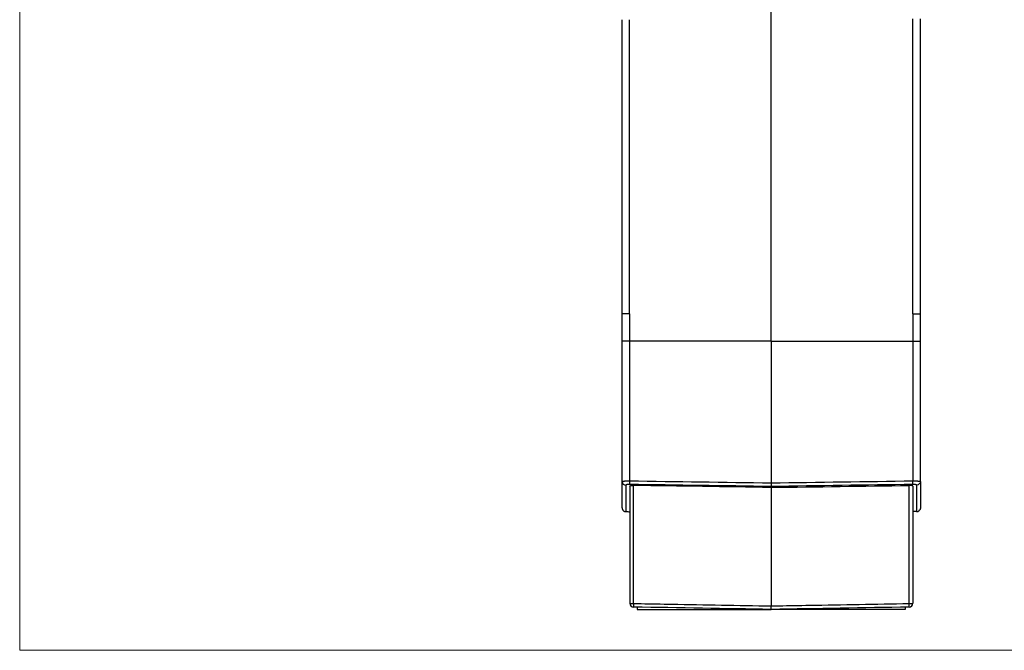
# Model space of a CAD drawing. Header units: millimetres. Extents: x 20 to 821, y 20 to 574.
# Tile 3 of 15: x 20 to 149, y 206 to 289. Entities that reach past the tile are written whole.
import ezdxf

# ---------------------------------------------------------------- set-up
doc = ezdxf.new("R2010")
doc.units = ezdxf.units.MM
doc.layers.add('1', color=7, linetype='Continuous', true_color=0xffffff)

msp = doc.modelspace()

# ---------------------------------------------------------------- linework, layer by layer
at = {"layer": '1', "color": 8, "linetype": 'Continuous', "lineweight": 18}
for q in [(20, 387.67), (216.5, 206.33)]:
    msp.add_line((20, 206.33), q, dxfattribs=at)
at = {"layer": '1', "color": 18, "linetype": 'Continuous', "lineweight": 25}
for p, q in [((118.25, 246.69), (118.25, 327.29)), ((98.75, 246.69), (98.75, 250.29)), ((99.73, 250.29), (99.73, 246.69)), ((136.77, 250.29), (136.77, 246.69)), ((137.75, 246.69), (137.75, 250.29)), ((98.75, 228.39), (98.75, 246.69)), ((99.73, 246.69), (99.73, 228.46)), ((118.25, 246.69), (118.25, 228.2)), ((136.77, 246.69), (136.77, 228.46)), ((137.75, 228.39), (137.75, 246.69)), ((98.75, 224.94), (98.75, 228.39)), ((100.24, 212.45), (100.24, 227.86)), ((118.25, 228.2), (118.25, 228.2)), ((137.75, 228.39), (137.75, 224.94)), ((99.75, 227.77), (99.75, 212.48)), ((118.25, 227.73), (118.25, 227.6)), ((118.25, 227.6), (118.25, 212.13)), ((136.26, 212.45), (136.26, 226.66)), ((136.75, 227.77), (136.75, 212.48)), ((99.24, 224.44), (99.24, 224.44)), ((100.73, 211.98), (100.73, 211.64)), ((100.73, 211.64), (118.25, 211.64)), ((118.25, 211.64), (118.25, 211.67)), ((135.77, 211.64), (118.25, 211.64)), ((135.77, 211.98), (135.77, 211.64))]:
    msp.add_line(p, q, dxfattribs=at)
for centre, start, end in [((100.25, 212.48), 180, 269), ((136.25, 212.48), 271, 360)]:
    msp.add_arc(centre, 0.5, start, end, dxfattribs=at)
for centre, major_axis, ratio, start_param, end_param in [((99.25, 228.39), (-0.5, 0), 0.980882, 0, 1.55337), ((99.74, 228.48), (0.007, 0.5), 0.016897, 1.610524, 2.942903), ((136.76, 228.48), (-0.007, 0.5), 0.016901, 3.340258, 4.672662), ((100.25, 212.48), (-0.5, 0), 0.07529, 0, 1.553343), ((100.25, 212.48), (0.009, 0.5), 0.016182, 1.64644, 3.141593), ((136.25, 212.48), (-0.5, 0), 0.07529, 1.58825, 3.141593), ((136.25, 212.48), (-0.009, 0.5), 0.016182, 3.141593, 4.636745)]:
    msp.add_ellipse(centre, major_axis=major_axis, ratio=ratio, start_param=start_param, end_param=end_param, dxfattribs=at)
for points, degree in [([(98.75, 285.78), (98.75, 288.69)], 1), ([(99.73, 250.29), (99.73, 263.09), (99.73, 275.89), (99.73, 288.69)], 3), ([(136.77, 250.29), (136.77, 288.79)], 1), ([(137.75, 250.29), (137.75, 263.13), (137.75, 275.96), (137.75, 288.79)], 3), ([(98.75, 250.29), (98.75, 285.78)], 1), ([(118.25, 246.69), (112.08, 246.69), (105.91, 246.69), (99.73, 246.69)], 3), ([(118.25, 246.69), (124.42, 246.69), (130.59, 246.69), (136.77, 246.69)], 3), ([(99.73, 228.46), (105.91, 228.38), (112.08, 228.29), (118.25, 228.2)], 3), ([(118.25, 227.73), (112.08, 227.82), (105.91, 227.9), (99.73, 227.99)], 3), ([(118.25, 227.6), (112.25, 227.69), (106.24, 227.78), (100.24, 227.86)], 3), ([(118.25, 228.2), (124.42, 228.29), (130.59, 228.38), (136.77, 228.46)], 3), ([(136.77, 227.99), (130.59, 227.91), (124.42, 227.82), (118.25, 227.73)], 3), ([(118.25, 227.61), (124.25, 227.69), (130.26, 227.78), (136.26, 227.86)], 3), ([(136.26, 226.66), (136.26, 227.06), (136.26, 227.46), (136.26, 227.86)], 3), ([(137.75, 228.39), (137.75, 228.14), (137.52, 227.91), (137.26, 227.9)], 3), ([(99.25, 224.44), (99.33, 224.44), (99.41, 224.44), (99.5, 224.44)], 3), ([(99.5, 224.44), (99.58, 224.43), (99.67, 224.43), (99.75, 224.43)], 3), ([(137, 224.44), (136.75, 224.44)], 1), ([(137.25, 224.44), (137, 224.44)], 1), ([(137.25, 224.44), (137.54, 224.45), (137.65, 224.69)], 2), ([(118.25, 211.67), (112.25, 211.77), (106.24, 211.88), (100.24, 211.98)], 3), ([(118.25, 212.13), (118.25, 212.13), (118.25, 212.13), (118.25, 212.13)], 3), ([(136.26, 211.98), (130.26, 211.88), (124.25, 211.77), (118.25, 211.67)], 3)]:
    msp.add_open_spline(points, degree=degree, dxfattribs=at)
for points, knots in [([(99.73, 250.29), (99.67, 250.29), (99.6, 250.29), (99.48, 250.29), (99.41, 250.29), (99.3, 250.29), (99.24, 250.29), (99.13, 250.29), (99.08, 250.29), (98.99, 250.29), (98.95, 250.29), (98.88, 250.29), (98.85, 250.29), (98.8, 250.29), (98.78, 250.29), (98.76, 250.29), (98.75, 250.29), (98.75, 250.29)], [0, 0, 0, 0, 0.125094, 0.125094, 0.250187, 0.250187, 0.375281, 0.375281, 0.500375, 0.500375, 0.625469, 0.625469, 0.750562, 0.750562, 0.875656, 0.875656, 1, 1, 1, 1]), ([(136.77, 250.29), (136.83, 250.29), (136.9, 250.29), (137.02, 250.29), (137.08, 250.29), (137.2, 250.29), (137.26, 250.29), (137.36, 250.29), (137.41, 250.29), (137.5, 250.29), (137.55, 250.29), (137.62, 250.29), (137.65, 250.29), (137.7, 250.29), (137.72, 250.29), (137.74, 250.29), (137.75, 250.29), (137.75, 250.29)], [0, 0, 0, 0, 0.125, 0.125, 0.25, 0.25, 0.375, 0.375, 0.5, 0.5, 0.625, 0.625, 0.75, 0.75, 0.875, 0.875, 1, 1, 1, 1]), ([(99.73, 246.69), (99.67, 246.69), (99.6, 246.69), (99.51, 246.69), (99.48, 246.69), (99.42, 246.69), (99.38, 246.69), (99.3, 246.69), (99.24, 246.69), (99.16, 246.69), (99.13, 246.69), (99.08, 246.69), (99.06, 246.69), (98.99, 246.69), (98.95, 246.69), (98.91, 246.69), (98.9, 246.69), (98.88, 246.69), (98.86, 246.69), (98.82, 246.69), (98.8, 246.69), (98.78, 246.69), (98.78, 246.69), (98.76, 246.69), (98.76, 246.69), (98.75, 246.69), (98.75, 246.69), (98.75, 246.69), (98.75, 246.69), (98.75, 246.69)], [0, 0, 0, 0, 0.125, 0.125, 0.1875, 0.1875, 0.25, 0.25, 0.375, 0.375, 0.4375, 0.4375, 0.5, 0.5, 0.625, 0.625, 0.65625, 0.65625, 0.6875, 0.75, 0.8125, 0.8125, 0.875, 0.875, 0.9375, 0.9375, 0.96875, 0.96875, 1, 1, 1, 1]), ([(136.77, 246.69), (136.83, 246.69), (136.9, 246.69), (136.99, 246.69), (137.02, 246.69), (137.08, 246.69), (137.12, 246.69), (137.2, 246.69), (137.26, 246.69), (137.34, 246.69), (137.37, 246.69), (137.42, 246.69), (137.44, 246.69), (137.51, 246.69), (137.55, 246.69), (137.59, 246.69), (137.6, 246.69), (137.62, 246.69), (137.64, 246.69), (137.68, 246.69), (137.7, 246.69), (137.72, 246.69), (137.72, 246.69), (137.74, 246.69), (137.74, 246.69), (137.75, 246.69), (137.75, 246.69), (137.75, 246.69), (137.75, 246.69), (137.75, 246.69)], [0, 0, 0, 0, 0.125, 0.125, 0.1875, 0.1875, 0.25, 0.25, 0.375, 0.375, 0.4375, 0.4375, 0.5, 0.5, 0.625, 0.625, 0.65625, 0.65625, 0.6875, 0.75, 0.8125, 0.8125, 0.875, 0.875, 0.9375, 0.9375, 0.96875, 0.96875, 1, 1, 1, 1]), ([(98.75, 228.39), (98.75, 228.39), (98.75, 228.39), (98.75, 228.39), (98.75, 228.4), (98.75, 228.4), (98.75, 228.4), (98.75, 228.4), (98.76, 228.4), (98.76, 228.4), (98.76, 228.4), (98.76, 228.4), (98.77, 228.41), (98.77, 228.41), (98.77, 228.41), (98.77, 228.41), (98.78, 228.41), (98.78, 228.41), (98.79, 228.41), (98.79, 228.41), (98.79, 228.41), (98.8, 228.41), (98.8, 228.42), (98.81, 228.42), (98.81, 228.42), (98.82, 228.42), (98.82, 228.42), (98.83, 228.42), (98.84, 228.42), (98.84, 228.42), (98.85, 228.42), (98.86, 228.42), (98.86, 228.43), (98.87, 228.43), (98.88, 228.43), (98.88, 228.43), (98.89, 228.43), (98.9, 228.43), (98.9, 228.43), (98.91, 228.43), (98.92, 228.43), (98.93, 228.43), (98.94, 228.43), (98.94, 228.43), (98.95, 228.44), (98.96, 228.44), (98.97, 228.44), (98.98, 228.44), (98.99, 228.44), (99, 228.44), (99.01, 228.44), (99.01, 228.44), (99.02, 228.44), (99.03, 228.44), (99.04, 228.44), (99.05, 228.44), (99.06, 228.44), (99.07, 228.44), (99.08, 228.45), (99.09, 228.45), (99.1, 228.45), (99.11, 228.45), (99.12, 228.45), (99.13, 228.45), (99.14, 228.45), (99.15, 228.45), (99.16, 228.45), (99.17, 228.45), (99.18, 228.45), (99.19, 228.45), (99.2, 228.45), (99.21, 228.45), (99.22, 228.45), (99.24, 228.45), (99.25, 228.45), (99.26, 228.45), (99.27, 228.46), (99.28, 228.46), (99.29, 228.46), (99.3, 228.46), (99.31, 228.46), (99.32, 228.46), (99.33, 228.46), (99.34, 228.46), (99.35, 228.46), (99.36, 228.46), (99.37, 228.46), (99.39, 228.46), (99.4, 228.46), (99.41, 228.46), (99.42, 228.46), (99.43, 228.46), (99.44, 228.46), (99.45, 228.46), (99.46, 228.46), (99.47, 228.46), (99.48, 228.46), (99.49, 228.46), (99.5, 228.46), (99.52, 228.46), (99.53, 228.46), (99.54, 228.46), (99.55, 228.46), (99.56, 228.46), (99.57, 228.46), (99.58, 228.46), (99.59, 228.46), (99.6, 228.46), (99.61, 228.46), (99.62, 228.46), (99.63, 228.46), (99.64, 228.46), (99.65, 228.46), (99.66, 228.46), (99.67, 228.46), (99.68, 228.46), (99.69, 228.46), (99.7, 228.46), (99.71, 228.46), (99.72, 228.46), (99.73, 228.46), (99.73, 228.46)], [0, 0, 0, 0, 0.010465, 0.020896, 0.031291, 0.041651, 0.051975, 0.062265, 0.072519, 0.082739, 0.092923, 0.103072, 0.113185, 0.123264, 0.133307, 0.143316, 0.153289, 0.163227, 0.17313, 0.182998, 0.192831, 0.202628, 0.212391, 0.222118, 0.231811, 0.241468, 0.25109, 0.260677, 0.270229, 0.279746, 0.289228, 0.298675, 0.308087, 0.317463, 0.326805, 0.336112, 0.345383, 0.35462, 0.363822, 0.372988, 0.38212, 0.391217, 0.400278, 0.409305, 0.418297, 0.427253, 0.436175, 0.445062, 0.453914, 0.462731, 0.471513, 0.48026, 0.488972, 0.497649, 0.506292, 0.514899, 0.523472, 0.532009, 0.540512, 0.54898, 0.557413, 0.565812, 0.574175, 0.582504, 0.590797, 0.599056, 0.607281, 0.61547, 0.623625, 0.631744, 0.639829, 0.64788, 0.655895, 0.663876, 0.671822, 0.679733, 0.68761, 0.695452, 0.703259, 0.711032, 0.71877, 0.726473, 0.734142, 0.741775, 0.749375, 0.75694, 0.76447, 0.771965, 0.779426, 0.786853, 0.794244, 0.801602, 0.808924, 0.816213, 0.823466, 0.830686, 0.83787, 0.845021, 0.852137, 0.859218, 0.866265, 0.873278, 0.880256, 0.8872, 0.894109, 0.900984, 0.907825, 0.914631, 0.921404, 0.928142, 0.934845, 0.941514, 0.94815, 0.95475, 0.961317, 0.96785, 0.974348, 0.980812, 0.987242, 0.993638, 1, 1, 1, 1]), ([(99.73, 227.99), (99.73, 227.99), (99.72, 227.99), (99.71, 227.99), (99.7, 227.99), (99.69, 227.99), (99.67, 227.99), (99.66, 227.99), (99.65, 227.99), (99.64, 227.99), (99.63, 227.99), (99.62, 227.99), (99.61, 227.99), (99.6, 227.99), (99.58, 227.99), (99.57, 227.99), (99.56, 227.99), (99.55, 227.99), (99.53, 227.99), (99.5, 227.98), (99.46, 227.98), (99.42, 227.98), (99.38, 227.97), (99.34, 227.96), (99.3, 227.95), (99.28, 227.94), (99.27, 227.93), (99.26, 227.93), (99.26, 227.93), (99.25, 227.92), (99.25, 227.92), (99.25, 227.91), (99.24, 227.91), (99.24, 227.91), (99.24, 227.9), (99.24, 227.9)], [0, 0, 0, 0, 0.014991, 0.02991, 0.044767, 0.059569, 0.074324, 0.08904, 0.103726, 0.11839, 0.13304, 0.147684, 0.162332, 0.17699, 0.191669, 0.206375, 0.221117, 0.235904, 0.250743, 0.312968, 0.37493, 0.437255, 0.500555, 0.583379, 0.66614, 0.750214, 0.778066, 0.805781, 0.833407, 0.860992, 0.888585, 0.916234, 0.943988, 0.971894, 1, 1, 1, 1]), ([(99.24, 227.9), (99.24, 227.89), (99.24, 227.86), (99.24, 227.82), (99.24, 227.77), (99.24, 227.73), (99.24, 227.69), (99.24, 227.65), (99.24, 227.61), (99.24, 227.57), (99.24, 227.53), (99.24, 227.49), (99.24, 227.45), (99.24, 227.41), (99.24, 227.37), (99.24, 227.33), (99.24, 227.29), (99.24, 227.25), (99.24, 227.21), (99.24, 227.17), (99.24, 227.14), (99.24, 227.1), (99.24, 227.06), (99.24, 227.02), (99.24, 226.99), (99.24, 226.95), (99.24, 226.91), (99.24, 226.88), (99.24, 226.84), (99.24, 226.81), (99.24, 226.77), (99.24, 226.74), (99.24, 226.7), (99.24, 226.67), (99.24, 226.63), (99.24, 226.6), (99.24, 226.57), (99.24, 226.53), (99.24, 226.5), (99.24, 226.47), (99.24, 226.43), (99.24, 226.4), (99.24, 226.37), (99.24, 226.34), (99.24, 226.31), (99.24, 226.27), (99.24, 226.24), (99.24, 226.21), (99.24, 226.18), (99.24, 226.15), (99.24, 226.12), (99.24, 226.09), (99.24, 226.06), (99.24, 226.03), (99.24, 226), (99.24, 225.98), (99.24, 225.95), (99.24, 225.92), (99.24, 225.89), (99.24, 225.86), (99.24, 225.84), (99.24, 225.81), (99.24, 225.78), (99.24, 225.76), (99.24, 225.73), (99.24, 225.7), (99.24, 225.68), (99.24, 225.65), (99.24, 225.63), (99.24, 225.6), (99.24, 225.58), (99.24, 225.55), (99.24, 225.53), (99.24, 225.5), (99.24, 225.48), (99.24, 225.46), (99.24, 225.43), (99.24, 225.41), (99.24, 225.39), (99.24, 225.37), (99.24, 225.34), (99.24, 225.32), (99.24, 225.3), (99.24, 225.28), (99.24, 225.26), (99.24, 225.24), (99.24, 225.22), (99.24, 225.2), (99.24, 225.18), (99.24, 225.16), (99.24, 225.14), (99.24, 225.12), (99.24, 225.1), (99.24, 225.08), (99.24, 225.06), (99.24, 225.05), (99.24, 225.03), (99.24, 225.01), (99.24, 224.99), (99.24, 224.98), (99.24, 224.96), (99.24, 224.94), (99.24, 224.93), (99.24, 224.91), (99.24, 224.89), (99.24, 224.88), (99.24, 224.86), (99.24, 224.85), (99.24, 224.83), (99.24, 224.82), (99.24, 224.81), (99.24, 224.79), (99.24, 224.78), (99.24, 224.77), (99.24, 224.75), (99.24, 224.74), (99.24, 224.73), (99.24, 224.71), (99.24, 224.7), (99.24, 224.69), (99.24, 224.68), (99.24, 224.67), (99.24, 224.66), (99.24, 224.65), (99.24, 224.64), (99.24, 224.63), (99.24, 224.62), (99.24, 224.61), (99.24, 224.6), (99.24, 224.59), (99.24, 224.58), (99.24, 224.57), (99.24, 224.56), (99.24, 224.56), (99.24, 224.55), (99.24, 224.54), (99.24, 224.53), (99.24, 224.53), (99.24, 224.52), (99.24, 224.51), (99.24, 224.51), (99.24, 224.5), (99.24, 224.5), (99.24, 224.49), (99.24, 224.49), (99.24, 224.48), (99.24, 224.48), (99.24, 224.47), (99.24, 224.47), (99.24, 224.46), (99.24, 224.46), (99.24, 224.46), (99.24, 224.45), (99.24, 224.45), (99.24, 224.45), (99.24, 224.45), (99.24, 224.45), (99.24, 224.44), (99.24, 224.44), (99.24, 224.44), (99.24, 224.44), (99.24, 224.44), (99.24, 224.44), (99.24, 224.44)], [0, 0, 0, 0, 0.006204, 0.012408, 0.018612, 0.024816, 0.03102, 0.037225, 0.043429, 0.049634, 0.055838, 0.062043, 0.068248, 0.074453, 0.080658, 0.086863, 0.093068, 0.099273, 0.105479, 0.111684, 0.11789, 0.124095, 0.130301, 0.136507, 0.142713, 0.148919, 0.155125, 0.161331, 0.167537, 0.173744, 0.17995, 0.186157, 0.192363, 0.19857, 0.204777, 0.210984, 0.217191, 0.223398, 0.229605, 0.235812, 0.242019, 0.248227, 0.254434, 0.260642, 0.26685, 0.273058, 0.279266, 0.285474, 0.291682, 0.29789, 0.304098, 0.310306, 0.316515, 0.322723, 0.328932, 0.335141, 0.34135, 0.347558, 0.353767, 0.359977, 0.366186, 0.372395, 0.378604, 0.384814, 0.391023, 0.397233, 0.403443, 0.409652, 0.415862, 0.422072, 0.428282, 0.434493, 0.440703, 0.446913, 0.453124, 0.459334, 0.465545, 0.471756, 0.477966, 0.484177, 0.490388, 0.496599, 0.502811, 0.509022, 0.515233, 0.521445, 0.527656, 0.533868, 0.54008, 0.546291, 0.552503, 0.558715, 0.564927, 0.57114, 0.577352, 0.583564, 0.589777, 0.595989, 0.602202, 0.608414, 0.614627, 0.62084, 0.627053, 0.633266, 0.639479, 0.645693, 0.651906, 0.65812, 0.664333, 0.670547, 0.67676, 0.682974, 0.689188, 0.695402, 0.701616, 0.70783, 0.714045, 0.720259, 0.726474, 0.732688, 0.738903, 0.745118, 0.751332, 0.757547, 0.763762, 0.769977, 0.776193, 0.782408, 0.788623, 0.794839, 0.801054, 0.80727, 0.813486, 0.819701, 0.825917, 0.832133, 0.838349, 0.844566, 0.850782, 0.856998, 0.863215, 0.869431, 0.875648, 0.881865, 0.888081, 0.894298, 0.900515, 0.906733, 0.91295, 0.919167, 0.925384, 0.931602, 0.937819, 0.944037, 0.950255, 0.956473, 0.962691, 0.968909, 0.975127, 0.981345, 0.987563, 0.993782, 1, 1, 1, 1]), ([(99.75, 227.77), (99.75, 227.78), (99.75, 227.79), (99.76, 227.79), (99.77, 227.8), (99.77, 227.8), (99.78, 227.81), (99.8, 227.81), (99.81, 227.82), (99.84, 227.83), (99.85, 227.83), (99.87, 227.83), (99.88, 227.84), (99.91, 227.84), (99.94, 227.85), (99.97, 227.85), (99.98, 227.85), (99.99, 227.85), (100, 227.85), (100.02, 227.86), (100.04, 227.86), (100.08, 227.86), (100.11, 227.86), (100.16, 227.86), (100.18, 227.86), (100.21, 227.86), (100.22, 227.86), (100.24, 227.86)], [0, 0, 0, 0, 0.125, 0.125, 0.1875, 0.1875, 0.25, 0.25, 0.375, 0.375, 0.4375, 0.4375, 0.5, 0.5, 0.625, 0.625, 0.65625, 0.65625, 0.6875, 0.6875, 0.75, 0.75, 0.875, 0.875, 0.9375, 0.9375, 1, 1, 1, 1]), ([(118.25, 228.2), (118.25, 228.17), (118.25, 228.11), (118.25, 228.06), (118.25, 228.01), (118.25, 227.98), (118.25, 227.94), (118.25, 227.91), (118.25, 227.88), (118.25, 227.87), (118.25, 227.85), (118.25, 227.84), (118.25, 227.82), (118.25, 227.8), (118.25, 227.78), (118.25, 227.77), (118.25, 227.76), (118.25, 227.76), (118.25, 227.74), (118.25, 227.73), (118.25, 227.73)], [0, 0, 0, 0, 0.125, 0.25, 0.25, 0.375, 0.375, 0.5, 0.5, 0.5625, 0.5625, 0.625, 0.625, 0.75, 0.75, 0.8125, 0.8125, 0.875, 0.875, 1, 1, 1, 1]), ([(136.75, 227.77), (136.75, 227.78), (136.75, 227.79), (136.74, 227.79), (136.73, 227.8), (136.73, 227.8), (136.72, 227.81), (136.7, 227.81), (136.69, 227.82), (136.66, 227.83), (136.65, 227.83), (136.63, 227.83), (136.62, 227.84), (136.59, 227.84), (136.56, 227.85), (136.53, 227.85), (136.52, 227.85), (136.51, 227.85), (136.5, 227.85), (136.48, 227.86), (136.46, 227.86), (136.42, 227.86), (136.39, 227.86), (136.34, 227.86), (136.32, 227.86), (136.29, 227.86), (136.28, 227.86), (136.26, 227.86)], [0, 0, 0, 0, 0.125, 0.125, 0.1875, 0.1875, 0.25, 0.25, 0.375, 0.375, 0.4375, 0.4375, 0.5, 0.5, 0.625, 0.625, 0.65625, 0.65625, 0.6875, 0.6875, 0.75, 0.75, 0.875, 0.875, 0.9375, 0.9375, 1, 1, 1, 1]), ([(136.77, 228.46), (136.77, 228.46), (136.78, 228.46), (136.8, 228.46), (136.82, 228.46), (136.83, 228.46), (136.85, 228.46), (136.86, 228.46), (136.88, 228.46), (136.9, 228.46), (136.91, 228.46), (136.93, 228.46), (136.95, 228.46), (136.96, 228.46), (136.98, 228.46), (137, 228.46), (137.01, 228.46), (137.03, 228.46), (137.05, 228.46), (137.07, 228.46), (137.08, 228.46), (137.1, 228.46), (137.12, 228.46), (137.13, 228.46), (137.15, 228.46), (137.17, 228.46), (137.19, 228.46), (137.2, 228.46), (137.22, 228.46), (137.24, 228.45), (137.25, 228.45), (137.27, 228.45), (137.29, 228.45), (137.3, 228.45), (137.32, 228.45), (137.34, 228.45), (137.35, 228.45), (137.37, 228.45), (137.39, 228.45), (137.4, 228.45), (137.42, 228.45), (137.43, 228.44), (137.45, 228.44), (137.46, 228.44), (137.48, 228.44), (137.49, 228.44), (137.51, 228.44), (137.52, 228.44), (137.54, 228.44), (137.55, 228.44), (137.56, 228.43), (137.57, 228.43), (137.59, 228.43), (137.6, 228.43), (137.61, 228.43), (137.62, 228.43), (137.63, 228.43), (137.64, 228.42), (137.65, 228.42), (137.66, 228.42), (137.67, 228.42), (137.68, 228.42), (137.69, 228.42), (137.7, 228.42), (137.71, 228.41), (137.71, 228.41), (137.72, 228.41), (137.72, 228.41), (137.73, 228.41), (137.73, 228.4), (137.74, 228.4), (137.74, 228.4), (137.74, 228.4), (137.75, 228.4), (137.75, 228.4), (137.75, 228.39), (137.75, 228.39), (137.75, 228.39)], [0, 0, 0, 0, 0.010107, 0.0203, 0.030579, 0.040944, 0.051395, 0.061932, 0.072556, 0.083266, 0.094063, 0.104946, 0.115915, 0.126971, 0.138114, 0.149344, 0.16066, 0.172063, 0.183553, 0.19513, 0.206794, 0.218546, 0.230384, 0.242309, 0.254321, 0.266421, 0.278608, 0.290883, 0.303244, 0.315693, 0.32823, 0.340854, 0.353565, 0.366365, 0.379251, 0.392226, 0.405288, 0.418437, 0.431675, 0.445, 0.458413, 0.471914, 0.485503, 0.49918, 0.512944, 0.526797, 0.540738, 0.554766, 0.568883, 0.583088, 0.597381, 0.611762, 0.626231, 0.640788, 0.655434, 0.670168, 0.68499, 0.6999, 0.714899, 0.729986, 0.745161, 0.760425, 0.775777, 0.791218, 0.806747, 0.822364, 0.83807, 0.853864, 0.869747, 0.885719, 0.901779, 0.917928, 0.934165, 0.950491, 0.966905, 0.983408, 1, 1, 1, 1]), ([(137.26, 227.9), (137.26, 227.9), (137.26, 227.9), (137.26, 227.91), (137.26, 227.91), (137.26, 227.91), (137.26, 227.91), (137.25, 227.91), (137.25, 227.92), (137.25, 227.92), (137.25, 227.92), (137.25, 227.92), (137.24, 227.93), (137.24, 227.93), (137.24, 227.93), (137.23, 227.93), (137.23, 227.93), (137.23, 227.94), (137.21, 227.94), (137.18, 227.95), (137.13, 227.97), (137.08, 227.97), (137.04, 227.98), (137, 227.98), (136.97, 227.99), (136.94, 227.99), (136.92, 227.99), (136.9, 227.99), (136.88, 227.99), (136.86, 227.99), (136.83, 227.99), (136.81, 227.99), (136.79, 227.99), (136.77, 227.99), (136.77, 227.99)], [0, 0, 0, 0, 0.014894, 0.029727, 0.044508, 0.059243, 0.073939, 0.088603, 0.103242, 0.117863, 0.132474, 0.147082, 0.161694, 0.176317, 0.190958, 0.205625, 0.220324, 0.235063, 0.249849, 0.375126, 0.499347, 0.562472, 0.624746, 0.686785, 0.74921, 0.777143, 0.804928, 0.832621, 0.860278, 0.887956, 0.915712, 0.943601, 0.971679, 1, 1, 1, 1]), ([(137.26, 224.44), (137.26, 224.44), (137.26, 224.44), (137.26, 224.45), (137.26, 224.45), (137.26, 224.45), (137.26, 224.45), (137.26, 224.46), (137.26, 224.46), (137.26, 224.46), (137.26, 224.46), (137.26, 224.47), (137.26, 224.47), (137.26, 224.48), (137.26, 224.48), (137.26, 224.49), (137.26, 224.49), (137.26, 224.5), (137.26, 224.5), (137.26, 224.51), (137.26, 224.51), (137.26, 224.52), (137.26, 224.53), (137.26, 224.53), (137.26, 224.54), (137.26, 224.55), (137.26, 224.56), (137.26, 224.56), (137.26, 224.57), (137.26, 224.58), (137.26, 224.59), (137.26, 224.6), (137.26, 224.61), (137.26, 224.62), (137.26, 224.63), (137.26, 224.64), (137.26, 224.65), (137.26, 224.66), (137.26, 224.67), (137.26, 224.68), (137.26, 224.69), (137.26, 224.7), (137.26, 224.71), (137.26, 224.73), (137.26, 224.74), (137.26, 224.75), (137.26, 224.76), (137.26, 224.78), (137.26, 224.79), (137.26, 224.81), (137.26, 224.82), (137.26, 224.83), (137.26, 224.85), (137.26, 224.86), (137.26, 224.88), (137.26, 224.89), (137.26, 224.91), (137.26, 224.93), (137.26, 224.94), (137.26, 224.96), (137.26, 224.97), (137.26, 224.99), (137.26, 225.01), (137.26, 225.03), (137.26, 225.04), (137.26, 225.06), (137.26, 225.08), (137.26, 225.1), (137.26, 225.12), (137.26, 225.14), (137.26, 225.16), (137.26, 225.18), (137.26, 225.2), (137.26, 225.22), (137.26, 225.24), (137.26, 225.26), (137.26, 225.28), (137.26, 225.3), (137.26, 225.32), (137.26, 225.34), (137.26, 225.36), (137.26, 225.39), (137.26, 225.41), (137.26, 225.43), (137.26, 225.46), (137.26, 225.48), (137.26, 225.5), (137.26, 225.53), (137.26, 225.55), (137.26, 225.58), (137.26, 225.6), (137.26, 225.62), (137.26, 225.65), (137.26, 225.68), (137.26, 225.7), (137.26, 225.73), (137.26, 225.75), (137.26, 225.78), (137.26, 225.81), (137.26, 225.83), (137.26, 225.86), (137.26, 225.89), (137.26, 225.92), (137.26, 225.95), (137.26, 225.97), (137.26, 226), (137.26, 226.03), (137.26, 226.06), (137.26, 226.09), (137.26, 226.12), (137.26, 226.15), (137.26, 226.18), (137.26, 226.21), (137.26, 226.24), (137.26, 226.27), (137.26, 226.3), (137.26, 226.34), (137.26, 226.37), (137.26, 226.4), (137.26, 226.43), (137.26, 226.46), (137.26, 226.5), (137.26, 226.53), (137.26, 226.56), (137.26, 226.6), (137.26, 226.63), (137.26, 226.67), (137.26, 226.7), (137.26, 226.73), (137.26, 226.77), (137.26, 226.81), (137.26, 226.84), (137.26, 226.88), (137.26, 226.91), (137.26, 226.95), (137.26, 226.99), (137.26, 227.02), (137.26, 227.06), (137.26, 227.1), (137.26, 227.13), (137.26, 227.17), (137.26, 227.21), (137.26, 227.25), (137.26, 227.29), (137.26, 227.33), (137.26, 227.37), (137.26, 227.41), (137.26, 227.45), (137.26, 227.49), (137.26, 227.53), (137.26, 227.57), (137.26, 227.61), (137.26, 227.65), (137.26, 227.69), (137.26, 227.73), (137.26, 227.77), (137.26, 227.82), (137.26, 227.86), (137.26, 227.89), (137.26, 227.9)], [0, 0, 0, 0, 0.004888, 0.011261, 0.017633, 0.024006, 0.030379, 0.036752, 0.043125, 0.049499, 0.055872, 0.062245, 0.068619, 0.074992, 0.081366, 0.087739, 0.094113, 0.100487, 0.106861, 0.113235, 0.119609, 0.125983, 0.132357, 0.138732, 0.145106, 0.151481, 0.157855, 0.16423, 0.170604, 0.176979, 0.183354, 0.189729, 0.196104, 0.202479, 0.208854, 0.21523, 0.221605, 0.22798, 0.234356, 0.240732, 0.247107, 0.253483, 0.259859, 0.266235, 0.272611, 0.278987, 0.285363, 0.291739, 0.298116, 0.304492, 0.310868, 0.317245, 0.323622, 0.329998, 0.336375, 0.342752, 0.349129, 0.355506, 0.361883, 0.36826, 0.374638, 0.381015, 0.387392, 0.39377, 0.400148, 0.406525, 0.412903, 0.419281, 0.425659, 0.432037, 0.438415, 0.444793, 0.451171, 0.45755, 0.463928, 0.470306, 0.476685, 0.483064, 0.489442, 0.495821, 0.5022, 0.508579, 0.514958, 0.521337, 0.527716, 0.534096, 0.540475, 0.546854, 0.553234, 0.559614, 0.565993, 0.572373, 0.578753, 0.585133, 0.591513, 0.597893, 0.604273, 0.610653, 0.617034, 0.623414, 0.629794, 0.636175, 0.642556, 0.648936, 0.655317, 0.661698, 0.668079, 0.67446, 0.680841, 0.687222, 0.693604, 0.699985, 0.706367, 0.712748, 0.71913, 0.725511, 0.731893, 0.738275, 0.744657, 0.751039, 0.757421, 0.763803, 0.770185, 0.776568, 0.78295, 0.789333, 0.795715, 0.802098, 0.808481, 0.814863, 0.821246, 0.827629, 0.834012, 0.840396, 0.846779, 0.853162, 0.859545, 0.865929, 0.872312, 0.878696, 0.88508, 0.891463, 0.897847, 0.904231, 0.910615, 0.916999, 0.923384, 0.929768, 0.936152, 0.942537, 0.948921, 0.955306, 0.96169, 0.968075, 0.97446, 0.980845, 0.98723, 0.993615, 1, 1, 1, 1]), ([(137.75, 224.94), (137.75, 224.91), (137.75, 224.87), (137.73, 224.81), (137.72, 224.78), (137.7, 224.72), (137.69, 224.7), (137.68, 224.68)], [0, 0, 0, 0, 0.359761, 0.359761, 0.719522, 0.719522, 1, 1, 1, 1]), ([(100.24, 212.45), (100.57, 212.44), (100.91, 212.43), (102.57, 212.41), (103.91, 212.38), (109.58, 212.28), (113.91, 212.21), (118.25, 212.13)], [0, 0, 0, 0, 0.055513, 0.055513, 0.277564, 0.277564, 1, 1, 1, 1]), ([(118.25, 212.13), (118.58, 212.14), (118.92, 212.14), (120.58, 212.17), (121.92, 212.2), (127.59, 212.29), (131.92, 212.37), (136.26, 212.45)], [0, 0, 0, 0, 0.055513, 0.055513, 0.277564, 0.277564, 1, 1, 1, 1]), ([(118.25, 211.67), (118.25, 211.67), (118.25, 211.67), (118.25, 211.68), (118.25, 211.68), (118.25, 211.69), (118.25, 211.7), (118.25, 211.72), (118.25, 211.73), (118.25, 211.75), (118.25, 211.76), (118.25, 211.78), (118.25, 211.79), (118.25, 211.82), (118.25, 211.85), (118.25, 211.88), (118.25, 211.9), (118.25, 211.92), (118.25, 211.94), (118.25, 211.98), (118.25, 212.01), (118.25, 212.05), (118.25, 212.07), (118.25, 212.1), (118.25, 212.12), (118.25, 212.13)], [0, 0, 0, 0, 0.125, 0.125, 0.1875, 0.1875, 0.25, 0.25, 0.375, 0.375, 0.4375, 0.4375, 0.5, 0.5, 0.625, 0.625, 0.6875, 0.6875, 0.75, 0.75, 0.875, 0.875, 0.9375, 0.9375, 1, 1, 1, 1])]:
    msp.add_open_spline(points, degree=3, knots=knots, dxfattribs=at)
msp.add_rational_spline([(98.75, 224.94), (98.75, 224.45), (99.24, 224.44)], [0.998288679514, 0.714056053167, 1], degree=2, dxfattribs=at)

doc.saveas('drawing.dxf')
